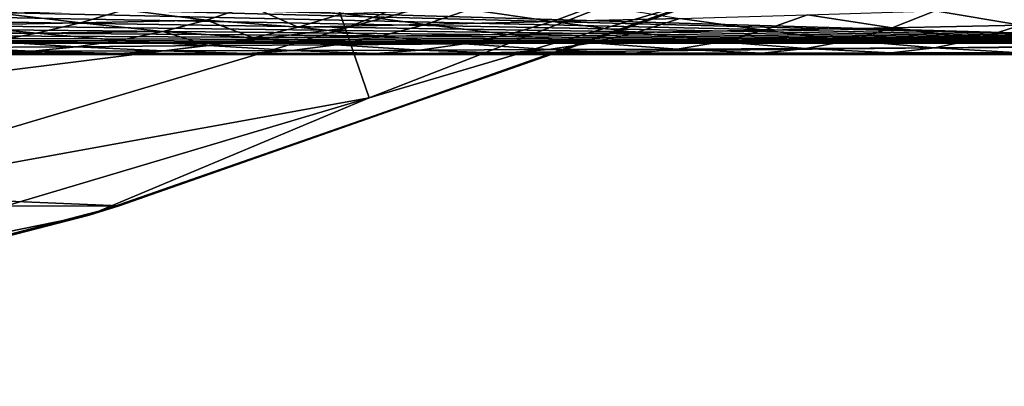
# Model space of a CAD drawing. Header units: metres. Extents: x -24 to 127, y -24 to 24.
# Tile 41 of 151: x 6.74 to 9.64, y -23.48 to -22.4. Entities that reach past the tile are written whole.
import ezdxf

# ---------------------------------------------------------------- set-up
doc = ezdxf.new("R2010")
doc.units = ezdxf.units.M
doc.layers.add('solid_12_381_051_XXX', color=7, linetype='CONTINUOUS')

msp = doc.modelspace()

# ---------------------------------------------------------------- linework, layer by layer
at = {"layer": 'solid_12_381_051_XXX'}
for points in [[(59.859264, -20.418592, 144.783661), (1.117308, -22.394527, 144.784851), (1.120382, -22.47504, 144.451126)], [(59.859264, -20.418592, 144.783661), (1.120382, -22.47504, 144.451126), (59.861588, -20.49943, 144.450089)], [(1.120382, -22.47504, 144.451126), (1.8965, -22.448938, 142.68895), (59.861588, -20.49943, 142.722702)], [(59.861588, -20.49943, 144.450089), (1.120382, -22.47504, 144.451126), (59.861588, -20.49943, 142.722702)], [(1.8965, -22.448938, 142.68895), (2.574058, -22.423161, 142.649353), (59.861588, -20.49943, 142.722702)], [(2.574058, -22.423161, 142.649353), (3.250641, -22.396427, 142.615494), (59.861588, -20.49943, 142.722702)], [(9.523148, -21.71059, -0.293171), (7.592345, -22.115746, -0.07612), (7.697775, -22.422853, -0.293171)], [(9.523148, -21.71059, -0.293171), (7.697775, -22.422853, -0.293171), (9.610233, -21.909126, -0.618042)], [(7.697775, -22.422853, -0.293171), (7.768168, -22.627901, -0.618042), (9.610233, -21.909126, -0.618042)], [(9.610233, -21.909126, -0.618042), (7.768168, -22.627901, -0.618042), (8.862804, -22.303602, -1)], [(5.740109, -22.667179, -0.07612), (7.592345, -22.115746, -0.07612), (5.857381, -22.241613)], [(7.697775, -22.422853, -0.293171), (7.592345, -22.115746, -0.07612), (5.740109, -22.667179, -0.07612)], [(-8.933308, -22.274727, -4), (8.949168, -22.26848, -4), (7.031469, -22.946747, -4)], [(-8.933308, -22.274727, -4), (7.031469, -22.946747, -4), (-7.005678, -22.954544, -4)], [(7.031469, -22.946747, -4), (8.949168, -22.26848, -4), (8.862804, -22.303602, -1)], [(10.726317, -22.466816, 114.824646), (5.342017, -22.310402, 115.091629), (5.198133, -22.320166, 115.080994)], [(13.647905, -22.31299, 115.09594), (5.342017, -22.310402, 115.091629), (10.726317, -22.466816, 114.824646)], [(7.768168, -22.627901, -0.618042), (6.943242, -22.973711, -1), (8.862804, -22.303602, -1)], [(7.031469, -22.946747, -4), (8.862804, -22.303602, -1), (6.943242, -22.973711, -1)], [(10.726317, -22.466816, 114.824646), (4.943478, -22.336796, 115.061737), (4.679531, -22.353237, 115.041115)], [(10.726317, -22.466816, 114.824646), (5.198133, -22.320166, 115.080994), (4.943478, -22.336796, 115.061737)], [(10.726317, -22.466816, 114.824646), (4.399948, -22.369789, 115.018532), (4.120162, -22.385408, 114.99527)], [(10.726317, -22.466816, 114.824646), (4.679531, -22.353237, 115.041115), (4.399948, -22.369789, 115.018532)], [(6.676701, -22.378235, 107.932343), (7.045953, -22.368134, 107.950348), (6.917076, -22.406561, 108.133163)], [(6.917076, -22.406561, 108.133163), (7.045953, -22.368134, 107.950348), (7.28852, -22.398481, 108.148506)], [(7.045953, -22.368134, 107.950348), (7.416169, -22.356544, 107.968369), (7.28852, -22.398481, 108.148506)], [(7.28852, -22.398481, 108.148506), (7.416169, -22.356544, 107.968369), (7.55923, -22.41964, 108.306435)], [(7.416169, -22.356544, 107.968369), (7.690873, -22.379057, 108.121643), (7.55923, -22.41964, 108.306435)], [(7.690873, -22.379057, 108.121643), (8.064054, -22.367407, 108.136932), (7.933543, -22.411846, 108.31913)], [(7.933543, -22.411846, 108.31913), (8.064054, -22.367407, 108.136932), (8.308688, -22.403196, 108.331436)], [(8.064054, -22.367407, 108.136932), (8.438106, -22.354525, 108.151741), (8.308688, -22.403196, 108.331436)], [(8.308688, -22.403196, 108.331436), (8.438106, -22.354525, 108.151741), (8.684597, -22.393658, 108.343262)], [(9.437367, -22.371773, 108.366585), (9.310579, -22.421782, 108.539566), (9.060677, -22.383257, 108.355247)], [(9.689057, -22.413813, 108.547554), (9.310579, -22.421782, 108.539566), (9.437367, -22.371773, 108.366585)], [(9.814885, -22.358831, 108.37677), (9.689057, -22.413813, 108.547554), (9.437367, -22.371773, 108.366585)], [(10.726317, -22.466816, 114.824646), (3.843836, -22.399883, 114.971687), (3.554598, -22.413965, 114.946487)], [(10.726317, -22.466816, 114.824646), (4.120162, -22.385408, 114.99527), (3.843836, -22.399883, 114.971687)], [(6.546573, -22.413527, 108.117867), (6.676701, -22.378235, 107.932343), (6.917076, -22.406561, 108.133163)], [(6.546573, -22.413527, 108.117867), (6.917076, -22.406561, 108.133163), (6.788089, -22.437668, 108.316216)], [(6.788089, -22.437668, 108.316216), (6.917076, -22.406561, 108.133163), (7.160693, -22.432486, 108.328934)], [(6.917076, -22.406561, 108.133163), (7.28852, -22.398481, 108.148506), (7.160693, -22.432486, 108.328934)], [(7.160693, -22.432486, 108.328934), (7.28852, -22.398481, 108.148506), (7.427333, -22.451176, 108.491653)], [(7.28852, -22.398481, 108.148506), (7.55923, -22.41964, 108.306435), (7.427333, -22.451176, 108.491653)], [(7.55923, -22.41964, 108.306435), (7.690873, -22.379057, 108.121643), (7.933543, -22.411846, 108.31913)], [(7.933543, -22.411846, 108.31913), (8.308688, -22.403196, 108.331436), (8.178891, -22.441086, 108.511581)], [(8.178891, -22.441086, 108.511581), (8.308688, -22.403196, 108.331436), (8.555797, -22.435305, 108.520966)], [(8.308688, -22.403196, 108.331436), (8.684597, -22.393658, 108.343262), (8.555797, -22.435305, 108.520966)], [(8.555797, -22.435305, 108.520966), (8.684597, -22.393658, 108.343262), (8.932908, -22.428875, 108.530525)], [(8.684597, -22.393658, 108.343262), (9.060677, -22.383257, 108.355247), (8.932908, -22.428875, 108.530525)], [(9.310579, -22.421782, 108.539566), (8.932908, -22.428875, 108.530525), (9.060677, -22.383257, 108.355247)], [(10.726317, -22.466816, 114.824646), (3.251181, -22.427551, 114.91954), (2.950045, -22.439817, 114.892349)], [(10.726317, -22.466816, 114.824646), (3.554598, -22.413965, 114.946487), (3.251181, -22.427551, 114.91954)], [(7.697775, -22.422853, -0.293171), (5.740109, -22.667179, -0.07612), (5.819819, -22.981945, -0.293171)], [(7.697775, -22.422853, -0.293171), (5.819819, -22.981945, -0.293171), (7.768168, -22.627901, -0.618042)], [(6.416402, -22.442131, 108.303558), (6.546573, -22.413527, 108.117867), (6.788089, -22.437668, 108.316216)], [(6.788089, -22.437668, 108.316216), (7.160693, -22.432486, 108.328934), (7.032701, -22.458784, 108.50972)], [(7.032701, -22.458784, 108.50972), (7.160693, -22.432486, 108.328934), (7.2952, -22.474077, 108.677391)], [(7.160693, -22.432486, 108.328934), (7.427333, -22.451176, 108.491653), (7.2952, -22.474077, 108.677391)], [(7.427333, -22.451176, 108.491653), (7.55923, -22.41964, 108.306435), (7.802706, -22.446388, 108.501793)], [(7.55923, -22.41964, 108.306435), (7.933543, -22.411846, 108.31913), (7.802706, -22.446388, 108.501793)], [(7.802706, -22.446388, 108.501793), (7.933543, -22.411846, 108.31913), (8.178891, -22.441086, 108.511581)], [(8.178891, -22.441086, 108.511581), (8.555797, -22.435305, 108.520966), (8.426551, -22.465677, 108.699333)], [(8.426551, -22.465677, 108.699333), (8.555797, -22.435305, 108.520966), (8.804651, -22.462355, 108.706413)], [(8.555797, -22.435305, 108.520966), (8.932908, -22.428875, 108.530525), (8.804651, -22.462355, 108.706413)], [(9.183249, -22.45845, 108.713104), (8.804651, -22.462355, 108.706413), (8.932908, -22.428875, 108.530525)], [(9.310579, -22.421782, 108.539566), (9.183249, -22.45845, 108.713104), (8.932908, -22.428875, 108.530525)], [(9.562523, -22.454166, 108.718987), (9.183249, -22.45845, 108.713104), (9.310579, -22.421782, 108.539566)], [(9.689057, -22.413813, 108.547554), (9.562523, -22.454166, 108.718987), (9.310579, -22.421782, 108.539566)], [(9.941918, -22.449484, 108.724594), (9.562523, -22.454166, 108.718987), (9.689057, -22.413813, 108.547554)], [(10.726317, -22.466816, 114.824646), (2.334586, -22.461063, 114.835648), (2.156338, -22.466244, 114.819008)], [(10.726317, -22.466816, 114.824646), (2.649938, -22.450825, 114.864861), (2.334586, -22.461063, 114.835648)], [(10.726317, -22.466816, 114.824646), (2.950045, -22.439817, 114.892349), (2.649938, -22.450825, 114.864861)], [(6.416402, -22.442131, 108.303558), (6.788089, -22.437668, 108.316216), (6.659001, -22.461727, 108.499557)], [(6.529809, -22.479338, 108.683243), (6.659001, -22.461727, 108.499557), (6.904557, -22.477833, 108.690933)], [(6.659001, -22.461727, 108.499557), (6.788089, -22.437668, 108.316216), (7.032701, -22.458784, 108.50972)], [(6.659001, -22.461727, 108.499557), (7.032701, -22.458784, 108.50972), (6.904557, -22.477833, 108.690933)], [(6.904557, -22.477833, 108.690933), (7.032701, -22.458784, 108.50972), (7.2952, -22.474077, 108.677391)], [(7.2952, -22.474077, 108.677391), (7.427333, -22.451176, 108.491653), (7.67156, -22.471634, 108.685051)], [(7.427333, -22.451176, 108.491653), (7.802706, -22.446388, 108.501793), (7.67156, -22.471634, 108.685051)], [(7.67156, -22.471634, 108.685051), (7.802706, -22.446388, 108.501793), (8.048708, -22.46871, 108.692375)], [(7.802706, -22.446388, 108.501793), (8.178891, -22.441086, 108.511581), (8.048708, -22.46871, 108.692375)], [(8.048708, -22.46871, 108.692375), (8.178891, -22.441086, 108.511581), (8.426551, -22.465677, 108.699333)], [(8.426551, -22.465677, 108.699333), (8.804651, -22.462355, 108.706413), (8.675888, -22.484388, 108.883171)], [(9.055367, -22.482824, 108.887489), (8.675888, -22.484388, 108.883171), (8.804651, -22.462355, 108.706413)], [(9.183249, -22.45845, 108.713104), (9.055367, -22.482824, 108.887489), (8.804651, -22.462355, 108.706413)], [(9.43538, -22.480896, 108.891243), (9.055367, -22.482824, 108.887489), (9.183249, -22.45845, 108.713104)], [(9.562523, -22.454166, 108.718987), (9.43538, -22.480896, 108.891243), (9.183249, -22.45845, 108.713104)], [(9.815554, -22.478897, 108.894722), (9.43538, -22.480896, 108.891243), (9.562523, -22.454166, 108.718987)], [(9.941918, -22.449484, 108.724594), (9.815554, -22.478897, 108.894722), (9.562523, -22.454166, 108.718987)], [(7.606627, -22.5, 114.515129), (1.021989, -22.490715, 114.70285), (0.674711, -22.495548, 114.658028)], [(7.606627, -22.5, 114.515129), (1.362429, -22.485069, 114.739136), (1.021989, -22.490715, 114.70285)], [(7.606627, -22.5, 114.515129), (1.685824, -22.478239, 114.772987), (1.362429, -22.485069, 114.739136)], [(7.606627, -22.5, 114.515129), (2.007808, -22.470293, 114.804832), (1.685824, -22.478239, 114.772987)], [(7.606627, -22.5, 114.515129), (2.156338, -22.466244, 114.819008), (2.007808, -22.470293, 114.804832)], [(10.726317, -22.466816, 114.824646), (2.156338, -22.466244, 114.819008), (7.606627, -22.5, 114.515129)], [(6.400505, -22.491148, 108.867325), (6.529809, -22.479338, 108.683243), (6.776256, -22.490463, 108.872604)], [(6.400505, -22.491148, 108.867325), (6.776256, -22.490463, 108.872604), (6.647795, -22.49754, 109.054802)], [(6.529809, -22.479338, 108.683243), (6.904557, -22.477833, 108.690933), (6.776256, -22.490463, 108.872604)], [(6.647795, -22.49754, 109.054802), (6.776256, -22.490463, 108.872604), (7.030274, -22.497227, 109.05069)], [(6.776256, -22.490463, 108.872604), (6.904557, -22.477833, 108.690933), (7.162847, -22.489044, 108.863724)], [(6.776256, -22.490463, 108.872604), (7.162847, -22.489044, 108.863724), (7.030274, -22.497227, 109.05069)], [(6.904557, -22.477833, 108.690933), (7.2952, -22.474077, 108.677391), (7.162847, -22.489044, 108.863724)], [(7.030274, -22.497227, 109.05069), (7.162847, -22.489044, 108.863724), (7.408422, -22.497208, 109.053635)], [(7.162847, -22.489044, 108.863724), (7.2952, -22.474077, 108.677391), (7.540127, -22.488239, 108.868973)], [(7.162847, -22.489044, 108.863724), (7.540127, -22.488239, 108.868973), (7.408422, -22.497208, 109.053635)], [(7.2952, -22.474077, 108.677391), (7.67156, -22.471634, 108.685051), (7.540127, -22.488239, 108.868973)], [(7.408422, -22.497208, 109.053635), (7.540127, -22.488239, 108.868973), (7.787284, -22.497026, 109.056297)], [(7.540127, -22.488239, 108.868973), (7.67156, -22.471634, 108.685051), (7.918164, -22.48702, 108.873917)], [(7.540127, -22.488239, 108.868973), (7.918164, -22.48702, 108.873917), (7.787284, -22.497026, 109.056297)], [(10.726317, -22.466816, 114.824646), (7.606627, -22.5, 114.515129), (15.12661, -22.5, 114.521744)], [(7.67156, -22.471634, 108.685051), (8.048708, -22.46871, 108.692375), (7.918164, -22.48702, 108.873917)], [(7.787284, -22.497026, 109.056297), (7.918164, -22.48702, 108.873917), (8.16677, -22.496641, 109.058662)], [(7.918164, -22.48702, 108.873917), (8.048708, -22.46871, 108.692375), (8.296865, -22.485662, 108.878532)], [(7.918164, -22.48702, 108.873917), (8.296865, -22.485662, 108.878532), (8.16677, -22.496641, 109.058662)], [(8.048708, -22.46871, 108.692375), (8.426551, -22.465677, 108.699333), (8.296865, -22.485662, 108.878532)], [(8.16677, -22.496641, 109.058662), (8.296865, -22.485662, 108.878532), (8.546637, -22.496326, 109.060959)], [(8.296865, -22.485662, 108.878532), (8.426551, -22.465677, 108.699333), (8.675888, -22.484388, 108.883171)], [(8.296865, -22.485662, 108.878532), (8.675888, -22.484388, 108.883171), (8.546637, -22.496326, 109.060959)], [(8.926919, -22.496061, 109.062981), (8.546637, -22.496326, 109.060959), (8.675888, -22.484388, 108.883171)], [(9.055367, -22.482824, 108.887489), (8.926919, -22.496061, 109.062981), (8.675888, -22.484388, 108.883171)], [(9.307625, -22.495638, 109.064598), (8.926919, -22.496061, 109.062981), (9.055367, -22.482824, 108.887489)], [(9.43538, -22.480896, 108.891243), (9.307625, -22.495638, 109.064598), (9.055367, -22.482824, 108.887489)], [(9.68852, -22.494993, 109.065956), (9.307625, -22.495638, 109.064598), (9.43538, -22.480896, 108.891243)], [(9.815554, -22.478897, 108.894722), (9.68852, -22.494993, 109.065956), (9.43538, -22.480896, 108.891243)], [(7.606627, -22.5, 114.515129), (0.335293, -22.499107, 114.591743), (0, -22.5, 114.507355)], [(7.318763, -22.5, 109.235703), (0, -22.5, 114.507355), (7.277115, -22.5, 109.235703)], [(6.898143, -22.5, 109.235703), (7.277115, -22.5, 109.235703), (0, -22.5, 114.507355)], [(7.606627, -22.5, 114.515129), (0, -22.5, 114.507355), (7.318763, -22.5, 109.235703)], [(6.519622, -22.5, 109.235703), (6.898143, -22.5, 109.235703), (0, -22.5, 114.507355)], [(7.606627, -22.5, 114.515129), (0.674711, -22.495548, 114.658028), (0.335293, -22.499107, 114.591743)], [(6.519622, -22.5, 109.235703), (6.647795, -22.49754, 109.054802), (6.898143, -22.5, 109.235703)], [(6.647795, -22.49754, 109.054802), (7.030274, -22.497227, 109.05069), (6.898143, -22.5, 109.235703)], [(6.898143, -22.5, 109.235703), (7.030274, -22.497227, 109.05069), (7.277115, -22.5, 109.235703)], [(7.030274, -22.497227, 109.05069), (7.408422, -22.497208, 109.053635), (7.277115, -22.5, 109.235703)], [(7.318763, -22.5, 109.235703), (7.277115, -22.5, 109.235703), (7.408422, -22.497208, 109.053635)], [(7.318763, -22.5, 109.235703), (7.408422, -22.497208, 109.053635), (7.656423, -22.5, 109.235703)], [(7.606627, -22.5, 114.515129), (7.318763, -22.5, 109.235703), (7.656423, -22.5, 109.235703)], [(7.408422, -22.497208, 109.053635), (7.787284, -22.497026, 109.056297), (7.656423, -22.5, 109.235703)], [(7.606627, -22.5, 114.515129), (8.416929, -22.5, 109.235703), (8.464943, -22.5, 109.235703)], [(7.606627, -22.5, 114.515129), (8.087527, -22.5, 109.235703), (8.416929, -22.5, 109.235703)], [(7.606627, -22.5, 114.515129), (8.464943, -22.5, 109.235703), (8.798124, -22.5, 109.235703)], [(7.606627, -22.5, 114.515129), (8.798124, -22.5, 109.235703), (8.83781, -22.5, 109.235703)], [(7.606627, -22.5, 114.515129), (8.036313, -22.5, 109.235703), (8.087527, -22.5, 109.235703)], [(7.606627, -22.5, 114.515129), (7.705425, -22.5, 109.235703), (8.036313, -22.5, 109.235703)], [(7.606627, -22.5, 114.515129), (7.656423, -22.5, 109.235703), (7.705425, -22.5, 109.235703)], [(7.606627, -22.5, 114.515129), (8.83781, -22.5, 109.235703), (9.180272, -22.5, 109.235703)], [(7.606627, -22.5, 114.515129), (9.180272, -22.5, 109.235703), (9.320529, -22.5, 109.235703)], [(7.606627, -22.5, 114.515129), (9.320529, -22.5, 109.235703), (9.561978, -22.5, 109.235703)], [(7.606627, -22.5, 114.515129), (9.561978, -22.5, 109.235703), (9.795966, -22.5, 109.235703)], [(7.606627, -22.5, 114.515129), (9.795966, -22.5, 109.235703), (9.943256, -22.5, 109.235703)], [(7.606627, -22.5, 114.515129), (9.943256, -22.5, 109.235703), (10.264627, -22.5, 109.235703)], [(7.606627, -22.5, 114.515129), (10.264627, -22.5, 109.235703), (10.324429, -22.5, 109.235703)], [(7.606627, -22.5, 114.515129), (10.324429, -22.5, 109.235703), (10.706015, -22.5, 109.235703)], [(7.606627, -22.5, 114.515129), (10.706015, -22.5, 109.235703), (11.088289, -22.5, 109.235703)], [(7.606627, -22.5, 114.515129), (11.088289, -22.5, 109.235703), (11.18123, -22.5, 109.235703)], [(7.606627, -22.5, 114.515129), (11.18123, -22.5, 109.235703), (11.469944, -22.5, 109.235703)], [(7.606627, -22.5, 114.515129), (11.469944, -22.5, 109.235703), (11.627198, -22.5, 109.235703)], [(7.606627, -22.5, 114.515129), (11.627198, -22.5, 109.235703), (11.850551, -22.5, 109.235703)], [(7.606627, -22.5, 114.515129), (11.850551, -22.5, 109.235703), (12.063627, -22.5, 109.235703)], [(7.606627, -22.5, 114.515129), (12.063627, -22.5, 109.235703), (12.229882, -22.5, 109.235703)], [(7.606627, -22.5, 114.515129), (12.229882, -22.5, 109.235703), (12.491381, -22.5, 109.235703)], [(7.606627, -22.5, 114.515129), (12.491381, -22.5, 109.235703), (12.608909, -22.5, 109.235703)], [(7.606627, -22.5, 114.515129), (12.608909, -22.5, 109.235703), (12.910599, -22.5, 109.235703)], [(7.606627, -22.5, 114.515129), (12.910599, -22.5, 109.235703), (12.987111, -22.5, 109.235703)], [(7.606627, -22.5, 114.515129), (12.987111, -22.5, 109.235703), (13.320334, -22.5, 109.235703)], [(7.606627, -22.5, 114.515129), (13.320334, -22.5, 109.235703), (13.363826, -22.5, 109.235703)], [(7.606627, -22.5, 114.515129), (13.363826, -22.5, 109.235703), (13.71964, -22.5, 109.235703)], [(7.606627, -22.5, 114.515129), (13.71964, -22.5, 109.235703), (14.107834, -22.5, 109.235703)], [(7.606627, -22.5, 114.515129), (14.107834, -22.5, 109.235703), (14.479416, -22.5, 109.235703)], [(7.606627, -22.5, 114.515129), (14.479416, -22.5, 109.235703), (14.846309, -22.5, 109.235703)], [(15.12661, -22.5, 114.521744), (7.606627, -22.5, 114.515129), (14.846309, -22.5, 109.235703)], [(7.705425, -22.5, 109.235703), (7.656423, -22.5, 109.235703), (7.787284, -22.497026, 109.056297)], [(7.705425, -22.5, 109.235703), (7.787284, -22.497026, 109.056297), (8.036313, -22.5, 109.235703)], [(7.787284, -22.497026, 109.056297), (8.16677, -22.496641, 109.058662), (8.036313, -22.5, 109.235703)], [(8.087527, -22.5, 109.235703), (8.036313, -22.5, 109.235703), (8.16677, -22.496641, 109.058662)], [(8.087527, -22.5, 109.235703), (8.16677, -22.496641, 109.058662), (8.416929, -22.5, 109.235703)], [(8.16677, -22.496641, 109.058662), (8.546637, -22.496326, 109.060959), (8.416929, -22.5, 109.235703)], [(8.464943, -22.5, 109.235703), (8.416929, -22.5, 109.235703), (8.546637, -22.496326, 109.060959)], [(8.798124, -22.5, 109.235703), (8.464943, -22.5, 109.235703), (8.546637, -22.496326, 109.060959)], [(8.926919, -22.496061, 109.062981), (8.798124, -22.5, 109.235703), (8.546637, -22.496326, 109.060959)], [(8.83781, -22.5, 109.235703), (8.798124, -22.5, 109.235703), (8.926919, -22.496061, 109.062981)], [(9.180272, -22.5, 109.235703), (8.83781, -22.5, 109.235703), (8.926919, -22.496061, 109.062981)], [(9.307625, -22.495638, 109.064598), (9.180272, -22.5, 109.235703), (8.926919, -22.496061, 109.062981)], [(9.320529, -22.5, 109.235703), (9.180272, -22.5, 109.235703), (9.307625, -22.495638, 109.064598)], [(9.68852, -22.494993, 109.065956), (9.561978, -22.5, 109.235703), (9.307625, -22.495638, 109.064598)], [(9.561978, -22.5, 109.235703), (9.320529, -22.5, 109.235703), (9.307625, -22.495638, 109.064598)], [(9.795966, -22.5, 109.235703), (9.561978, -22.5, 109.235703), (9.68852, -22.494993, 109.065956)], [(5.819819, -22.981945, -0.293171), (5.873039, -23.192106, -0.618042), (7.768168, -22.627901, -0.618042)], [(7.768168, -22.627901, -0.618042), (5.873039, -23.192106, -0.618042), (6.943242, -22.973711, -1)], [(-7.005678, -22.954544, -4), (7.031469, -22.946747, -4), (5.068629, -23.458105, -4)], [(5.068629, -23.458105, -4), (7.031469, -22.946747, -4), (6.943242, -22.973711, -1)], [(5.873039, -23.192106, -0.618042), (4.97385, -23.478945, -1), (6.943242, -22.973711, -1)], [(5.068629, -23.458105, -4), (6.943242, -22.973711, -1), (4.97385, -23.478945, -1)]]:
    msp.add_3dface(points, dxfattribs=at)

doc.saveas('drawing.dxf')
